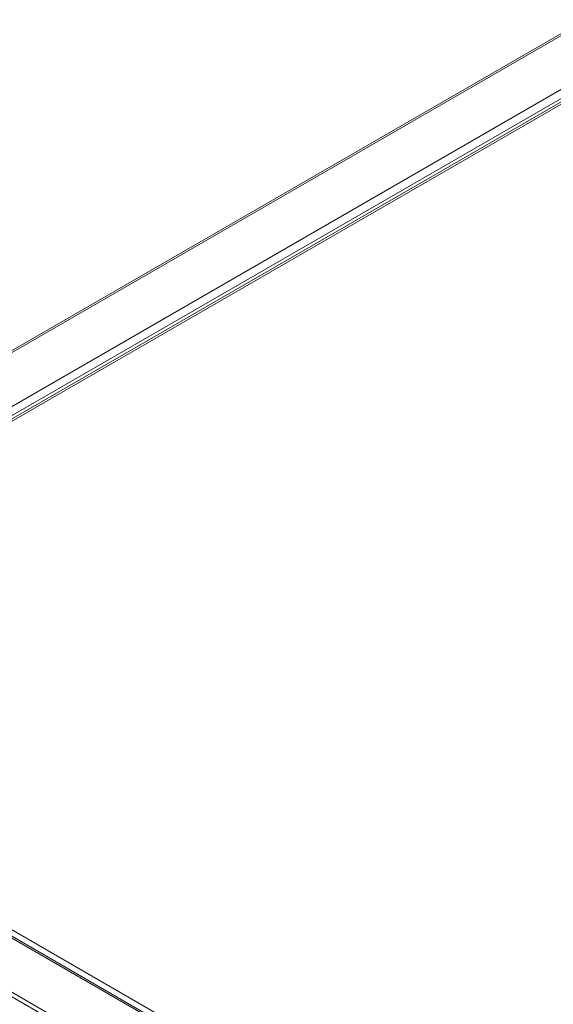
# Model space of a CAD drawing. Header units: millimetres. Extents: x 0 to 1118, y 0 to 864.
# Tile 59 of 256: x 137 to 186, y 184 to 274. Entities that reach past the tile are written whole.
import ezdxf

# ---------------------------------------------------------------- set-up
doc = ezdxf.new("R2010")
doc.units = ezdxf.units.MM

msp = doc.modelspace()

# ---------------------------------------------------------------- linework, layer by layer
at = {"color": 7, "linetype": 'Continuous', "lineweight": 15}
for p, q in [((93.7775, 219.238), (188.8303, 274.1109)), ((193.8126, 270.7674), (99.012, 216.0402)), ((242.924, 129.2115), (98.5504, 212.5566))]:
    msp.add_line(p, q, dxfattribs=at)
at = {"color": 9, "linetype": 'Continuous', "lineweight": 0}
for p, q in [((94.0275, 219.2133), (189.0803, 274.0861)), ((98.3005, 216.7466), (193.3533, 271.6194)), ((98.654, 216.1342), (193.7068, 271.007)), ((194.1376, 270.7352), (99.337, 216.008)), ((99.337, 212.6988), (243.4583, 129.4993)), ((242.674, 129.1868), (98.3005, 212.5318)), ((238.401, 126.72), (94.0275, 210.0651)), ((238.151, 126.4561), (93.7775, 209.8012))]:
    msp.add_line(p, q, dxfattribs=at)

doc.saveas('drawing.dxf')
